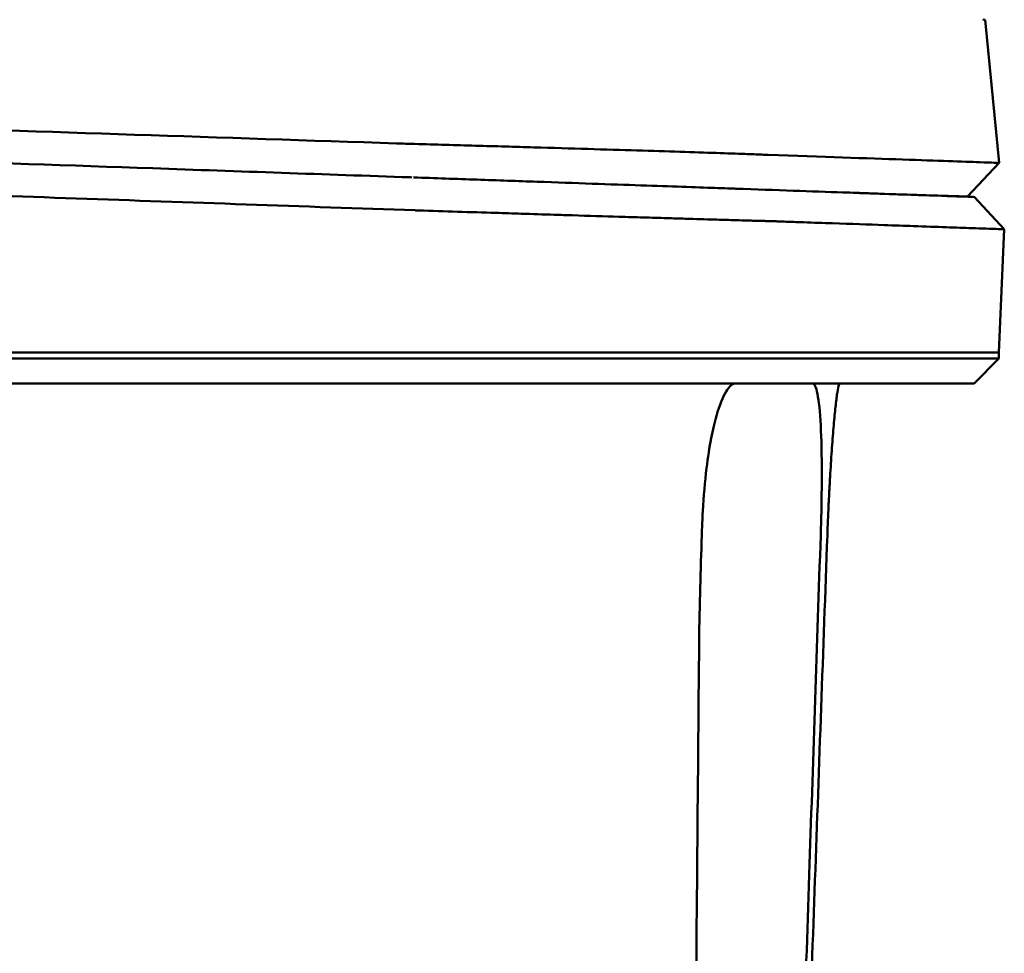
# Model space of a CAD drawing. Header units: millimetres. Extents: x 1382 to 5292, y 422 to 4300.
# Tile 29 of 32: x 4517 to 4549, y 4238 to 4268. Entities that reach past the tile are written whole.
import ezdxf

# ---------------------------------------------------------------- set-up
doc = ezdxf.new("R2010")
doc.units = ezdxf.units.MM
doc.header["$LTSCALE"] = 11.111111
doc.layers.add('Visible (ISO)', color=7, linetype='Continuous', lineweight=50)

msp = doc.modelspace()

# ---------------------------------------------------------------- linework, layer by layer
at = {"layer": 'Visible (ISO)'}
for p, q in [((4548.96, 4263.792), (4548.505, 4268.446)), ((4548.96, 4263.792), (4547.931, 4262.695)), ((4545.725, 4262.769), (4545.725, 4262.767)), ((4548.158, 4262.682), (4549.128, 4261.633)), ((4549.128, 4261.633), (4548.953, 4257.627)), ((4424.038, 4257.627), (4529.9, 4257.627)), ((4530.015, 4257.627), (4529.9, 4257.627)), ((4530.015, 4257.627), (4541.433, 4257.627)), ((4541.455, 4257.627), (4541.433, 4257.627)), ((4541.455, 4257.627), (4548.953, 4257.627)), ((4548.953, 4257.426), (4548.953, 4257.627)), ((4548.953, 4257.426), (4548.148, 4256.621))]:
    msp.add_line(p, q, dxfattribs=at)
for centre, major_axis, ratio, start_param, end_param in [((4295.119, 4277.094), (253.386, -8.647), 0.00001, 6.258061, 6.283066), ((4504.842, 4312.046), (138.775, -14.413), 0.328658, 4.924062, 4.928389), ((4526.112, 4263.775), (15.811, 0.221), 0.016115, 0.243121, 0.293644), ((4528.906, 4263.354), (-8.083, 0.282), 0.00001, 4.592904, 4.606032), ((4536.388, 4263.093), (4.758, -0.166), 0.00001, 0.465043, 0.474491), ((4530.016, 4262.251), (-0.561, 0.019), 0.006915, 1.503879, 1.703148), ((4536.852, 4263.227), (5.266, -1.23), 0.096782, 5.840838, 5.850038)]:
    msp.add_ellipse(centre, major_axis=major_axis, ratio=ratio, start_param=start_param, end_param=end_param, dxfattribs=at)
for points, knots in [([(4424.848, 4267.925), (4432.018, 4267.683), (4439.275, 4267.438), (4446.542, 4267.194), (4453.809, 4266.949), (4461.138, 4266.703), (4468.451, 4266.457), (4475.765, 4266.212), (4483.115, 4265.966), (4490.424, 4265.722), (4497.732, 4265.478), (4505.052, 4265.234), (4512.304, 4264.993), (4518.018, 4264.803), (4523.716, 4264.614), (4529.367, 4264.426)], [0, 0, 0, 0, 21.882576, 21.882576, 21.882576, 43.765152, 43.765152, 43.765152, 65.647729, 65.647729, 65.647729, 87.530305, 87.530305, 87.530305, 104.770272, 104.770272, 104.770272, 104.770272]), ([(4423.977, 4267.019), (4429.31, 4266.832), (4434.686, 4266.645), (4440.077, 4266.456), (4445.467, 4266.268), (4450.891, 4266.079), (4456.318, 4265.889), (4461.745, 4265.7), (4467.196, 4265.509), (4472.639, 4265.319), (4478.082, 4265.129), (4483.538, 4264.939), (4488.977, 4264.749), (4494.415, 4264.559), (4499.856, 4264.369), (4505.268, 4264.18), (4510.68, 4263.991), (4516.085, 4263.802), (4521.45, 4263.615), (4524.246, 4263.517), (4527.035, 4263.42), (4529.814, 4263.323)], [0, 0, 0, 0, 0.0163567, 0.0163567, 0.0163567, 0.0327134, 0.0327134, 0.0327134, 0.0490702, 0.0490702, 0.0490702, 0.0654269, 0.0654269, 0.0654269, 0.0817836, 0.0817836, 0.0817836, 0.0981403, 0.0981403, 0.0981403, 0.1066635, 0.1066635, 0.1066635, 0.1066635]), ([(4423.738, 4265.972), (4423.856, 4265.967), (4424.012, 4265.962), (4424.349, 4265.95), (4424.501, 4265.945), (4424.96, 4265.929), (4425.265, 4265.918), (4426.183, 4265.886), (4426.795, 4265.865), (4428.634, 4265.8), (4429.861, 4265.757), (4433.554, 4265.628), (4436.023, 4265.542), (4443.46, 4265.282), (4448.441, 4265.107), (4456.773, 4264.816), (4460.115, 4264.699), (4467.922, 4264.425), (4472.39, 4264.269), (4481.338, 4263.956), (4485.816, 4263.799), (4493.638, 4263.524), (4496.984, 4263.407), (4502.823, 4263.202), (4505.319, 4263.115), (4511.538, 4262.896), (4515.256, 4262.766), (4522.647, 4262.506), (4526.321, 4262.377), (4529.978, 4262.249)], [-10.713453, -10.713453, -10.713453, -10.713453, -10.657127, -10.657127, -10.610364, -10.610364, -10.516815, -10.516815, -10.329627, -10.329627, -9.954899, -9.954899, -9.204167, -9.204167, -7.698632, -7.698632, -6.693041, -6.693041, -5.351502, -5.351502, -4.007016, -4.007016, -3.000502, -3.000502, -2.247226, -2.247226, -1.120907, -1.120907, 0, 0, 0, 0]), ([(4529.958, 4264.407), (4530.63, 4264.389), (4531.298, 4264.37), (4531.944, 4264.351), (4532.589, 4264.333), (4533.225, 4264.315), (4533.833, 4264.297), (4534.441, 4264.279), (4535.033, 4264.262), (4535.592, 4264.245), (4536.15, 4264.228), (4536.687, 4264.212), (4537.185, 4264.197), (4537.684, 4264.181), (4538.155, 4264.167), (4538.584, 4264.153), (4539.014, 4264.139), (4539.41, 4264.126), (4539.762, 4264.114), (4540.114, 4264.102), (4540.429, 4264.091), (4540.697, 4264.082), (4540.906, 4264.074), (4541.09, 4264.067), (4541.245, 4264.061)], [0, 0, 0, 0, 1.921104, 1.921104, 1.921104, 3.842208, 3.842208, 3.842208, 5.763312, 5.763312, 5.763312, 7.684416, 7.684416, 7.684416, 9.60552, 9.60552, 9.60552, 11.526625, 11.526625, 11.526625, 13.447729, 13.447729, 13.447729, 14.949954, 14.949954, 14.949954, 14.949954]), ([(4541.457, 4264.051), (4543.219, 4263.99), (4544.679, 4263.94), (4545.823, 4263.9), (4546.967, 4263.861), (4547.802, 4263.832), (4548.32, 4263.814), (4548.746, 4263.799), (4548.96, 4263.792), (4548.96, 4263.792)], [0, 0, 0, 0, 21.882576, 21.882576, 21.882576, 43.765152, 43.765152, 43.765152, 61.766885, 61.766885, 61.766885, 61.766885]), ([(4529.92, 4263.319), (4530.621, 4263.294), (4531.319, 4263.27), (4531.99, 4263.247), (4532.66, 4263.223), (4533.318, 4263.2), (4533.942, 4263.179), (4534.565, 4263.157), (4535.169, 4263.136), (4535.731, 4263.116), (4536.293, 4263.096), (4536.826, 4263.078), (4537.313, 4263.061), (4537.801, 4263.044), (4538.252, 4263.028), (4538.653, 4263.014), (4539.054, 4263), (4539.413, 4262.987), (4539.717, 4262.977), (4539.87, 4262.972), (4540.011, 4262.967), (4540.138, 4262.962), (4540.202, 4262.96), (4540.263, 4262.958), (4540.32, 4262.956), (4540.377, 4262.954), (4540.431, 4262.952), (4540.482, 4262.95), (4540.502, 4262.949), (4540.521, 4262.949), (4540.54, 4262.948), (4540.559, 4262.947), (4540.577, 4262.947), (4540.595, 4262.946), (4540.604, 4262.946), (4540.612, 4262.946), (4540.621, 4262.945)], [0, 0, 0, 0, 0.00216284, 0.00216284, 0.00216284, 0.00432572, 0.00432572, 0.00432572, 0.0064886, 0.0064886, 0.0064886, 0.00865148, 0.00865148, 0.00865148, 0.01081436, 0.01081436, 0.01081436, 0.01297724, 0.01297724, 0.01297724, 0.01405868, 0.01405868, 0.01405868, 0.0145994, 0.0145994, 0.0145994, 0.01514012, 0.01514012, 0.01514012, 0.01535374, 0.01535374, 0.01535374, 0.01556736, 0.01556736, 0.01556736, 0.01567089, 0.01567089, 0.01567089, 0.01567089]), ([(4540.641, 4262.945), (4541.95, 4262.899), (4543.093, 4262.859), (4544.062, 4262.825), (4545.032, 4262.791), (4545.832, 4262.763), (4546.458, 4262.741), (4547.084, 4262.72), (4547.539, 4262.704), (4547.819, 4262.694), (4548.045, 4262.686), (4548.113, 4262.684), (4548.158, 4262.682)], [0, 0, 0, 0, 0.01635215, 0.01635215, 0.01635215, 0.03270429, 0.03270429, 0.03270429, 0.04905643, 0.04905643, 0.04905643, 0.06225952, 0.06225952, 0.06225952, 0.06225952]), ([(4544.004, 4262.827), (4544.287, 4262.818), (4544.555, 4262.809), (4544.807, 4262.8), (4545.946, 4262.762), (4546.778, 4262.734), (4547.294, 4262.717), (4547.718, 4262.703), (4547.846, 4262.698), (4547.931, 4262.695)], [17.040997, 17.040997, 17.040997, 17.040997, 21.882576, 21.882576, 21.882576, 43.765152, 43.765152, 43.765152, 61.766885, 61.766885, 61.766885, 61.766885]), ([(4530.09, 4262.245), (4530.514, 4262.231), (4530.934, 4262.218), (4531.773, 4262.191), (4532.19, 4262.178), (4532.879, 4262.157), (4533.153, 4262.148), (4533.789, 4262.128), (4534.147, 4262.117), (4534.698, 4262.1), (4534.897, 4262.094), (4535.619, 4262.071), (4536.123, 4262.056), (4536.879, 4262.033), (4537.147, 4262.024), (4537.663, 4262.009), (4537.913, 4262.002), (4538.362, 4261.988), (4538.564, 4261.982), (4539.097, 4261.966), (4539.412, 4261.957), (4539.917, 4261.942), (4540.119, 4261.936), (4540.444, 4261.927), (4540.575, 4261.923), (4540.789, 4261.917), (4540.875, 4261.915), (4541.018, 4261.911), (4541.077, 4261.91), (4541.174, 4261.907), (4541.215, 4261.906), (4541.311, 4261.903), (4541.366, 4261.902), (4541.468, 4261.899), (4541.516, 4261.898), (4541.56, 4261.897)], [-1.679207, -1.679207, -1.679207, -1.679207, -1.548784, -1.548784, -1.41563, -1.41563, -1.32558, -1.32558, -1.204178, -1.204178, -1.134257, -1.134257, -0.946443, -0.946443, -0.838704, -0.838704, -0.731055, -0.731055, -0.637098, -0.637098, -0.473724, -0.473724, -0.352581, -0.352581, -0.262746, -0.262746, -0.196047, -0.196047, -0.146434, -0.146434, -0.109476, -0.109476, -0.054468, -0.054468, 0, 0, 0, 0]), ([(4541.582, 4261.896), (4541.599, 4261.896), (4541.621, 4261.895), (4541.669, 4261.893), (4541.691, 4261.893), (4541.756, 4261.89), (4541.8, 4261.889), (4541.929, 4261.884), (4542.015, 4261.881), (4542.269, 4261.872), (4542.436, 4261.866), (4542.927, 4261.849), (4543.242, 4261.838), (4544.152, 4261.807), (4544.71, 4261.787), (4545.558, 4261.757), (4545.875, 4261.746), (4546.564, 4261.722), (4546.919, 4261.71), (4547.55, 4261.688), (4547.827, 4261.678), (4548.418, 4261.657), (4548.685, 4261.648), (4548.951, 4261.639), (4549.017, 4261.637), (4549.106, 4261.634), (4549.128, 4261.633), (4549.128, 4261.633)], [-6.255822, -6.255822, -6.255822, -6.255822, -6.222837, -6.222837, -6.195433, -6.195433, -6.140619, -6.140619, -6.030972, -6.030972, -5.8116, -5.8116, -5.372567, -5.372567, -4.493566, -4.493566, -3.9071, -3.9071, -3.124844, -3.124844, -2.342742, -2.342742, -1.17034, -1.17034, -0.584842, -0.584842, 0, 0, 0, 0]), ([(4541.455, 4257.426), (4541.385, 4257.426), (4541.314, 4257.426), (4541.06, 4257.426), (4540.94, 4257.426), (4540.722, 4257.426), (4540.63, 4257.426), (4540.415, 4257.426), (4540.289, 4257.426), (4539.975, 4257.426), (4539.781, 4257.426), (4539.489, 4257.426), (4539.403, 4257.426), (4538.984, 4257.426), (4538.624, 4257.427), (4538.106, 4257.426), (4537.972, 4257.426), (4537.616, 4257.426), (4537.39, 4257.426), (4536.98, 4257.426), (4536.798, 4257.426), (4536.066, 4257.426), (4535.487, 4257.427), (4534.715, 4257.426), (4534.549, 4257.426), (4534.152, 4257.426), (4533.92, 4257.426), (4533.332, 4257.426), (4532.973, 4257.426), (4532.295, 4257.426), (4531.979, 4257.426), (4531.451, 4257.426), (4531.242, 4257.426), (4530.001, 4257.426), (4528.157, 4257.426), (4525.053, 4257.426), (4522.993, 4257.426), (4518.176, 4257.426), (4515.415, 4257.426), (4511.068, 4257.426), (4509.484, 4257.426), (4506.089, 4257.426), (4504.276, 4257.426), (4500.388, 4257.426), (4498.311, 4257.426), (4493.869, 4257.426), (4491.503, 4257.426), (4486.423, 4257.426), (4483.709, 4257.426), (4477.895, 4257.426), (4474.796, 4257.426), (4470.045, 4257.426), (4468.391, 4257.426), (4462.977, 4257.426), (4459.22, 4257.426), (4453.464, 4257.426), (4451.461, 4257.426), (4447.321, 4257.426), (4445.184, 4257.426), (4440.787, 4257.426), (4438.526, 4257.426), (4435.106, 4257.426), (4433.943, 4257.426), (4430.295, 4257.426), (4427.814, 4257.426), (4423.45, 4257.426), (4422.422, 4257.426), (4420.384, 4257.426), (4419.988, 4257.426), (4418.923, 4257.426), (4418.277, 4257.427), (4417.544, 4257.426), (4417.422, 4257.426), (4416.974, 4257.426), (4416.66, 4257.426), (4416.082, 4257.426), (4415.815, 4257.426), (4415.275, 4257.426), (4415.004, 4257.427), (4414.61, 4257.426), (4414.475, 4257.426), (4414.261, 4257.426), (4414.18, 4257.426), (4413.869, 4257.426), (4413.656, 4257.426), (4412.906, 4257.426), (4412.647, 4257.426), (4411.689, 4257.426), (4411.121, 4257.426), (4410.092, 4257.426), (4409.627, 4257.426), (4408.389, 4257.426), (4407.7, 4257.426), (4406.876, 4257.426), (4406.648, 4257.426), (4406.25, 4257.426), (4406.078, 4257.426), (4405.782, 4257.426), (4405.656, 4257.426), (4405.215, 4257.426), (4405.048, 4257.426), (4405.048, 4257.426)], [0.000001, 0.000001, 0.000001, 0.000001, 0.08808, 0.08808, 0.153158, 0.153158, 0.19567, 0.19567, 0.24803, 0.24803, 0.3189, 0.3189, 0.34781, 0.34781, 0.455565, 0.455565, 0.492277, 0.492277, 0.550462, 0.550462, 0.594927, 0.594927, 0.725708, 0.725708, 0.761138, 0.761138, 0.809194, 0.809194, 0.881386, 0.881386, 0.94288, 0.94288, 0.982933, 0.982933, 1.178377, 1.178377, 1.561095, 1.561095, 2.071598, 2.071598, 2.3634, 2.3634, 2.696721, 2.696721, 3.077716, 3.077716, 3.511094, 3.511094, 4.007579, 4.007579, 4.574154, 4.574154, 4.876595, 4.876595, 5.564765, 5.564765, 5.932572, 5.932572, 6.325903, 6.325903, 6.743379, 6.743379, 6.95885, 6.95885, 7.419977, 7.419977, 7.772548, 7.772548, 7.860065, 7.860065, 8.013404, 8.013404, 8.044696, 8.044696, 8.129241, 8.129241, 8.207227, 8.207227, 8.295262, 8.295262, 8.343772, 8.343772, 8.375028, 8.375028, 8.466558, 8.466558, 8.730895, 8.730895, 9.185451, 9.185451, 9.611775, 9.611775, 10.40917, 10.40917, 10.758818, 10.758818, 11.085965, 11.085965, 11.393306, 11.393306, 12.337982, 12.337982, 12.337982, 12.337982]), ([(4548.953, 4257.426), (4548.953, 4257.426), (4548.945, 4257.426), (4548.893, 4257.426), (4548.823, 4257.426), (4548.537, 4257.426), (4548.249, 4257.426), (4547.706, 4257.426), (4547.543, 4257.426), (4547.054, 4257.426), (4546.698, 4257.426), (4545.693, 4257.426), (4544.987, 4257.426), (4543.373, 4257.426), (4542.464, 4257.426), (4541.455, 4257.426)], [12.055708, 12.055708, 12.055708, 12.055708, 12.251527, 12.251527, 12.644845, 12.644845, 13.333545, 13.333545, 13.591652, 13.591652, 14.043256, 14.043256, 14.721038, 14.721038, 15.399535, 15.399535, 15.399535, 15.399535]), ([(4540.674, 4256.621), (4540.669, 4256.621), (4540.665, 4256.621), (4540.661, 4256.621), (4540.658, 4256.621), (4540.655, 4256.621), (4540.652, 4256.621), (4540.643, 4256.621), (4540.635, 4256.621), (4540.626, 4256.621), (4540.618, 4256.621), (4540.609, 4256.621), (4540.601, 4256.621), (4540.583, 4256.621), (4540.564, 4256.621), (4540.545, 4256.621), (4540.526, 4256.621), (4540.506, 4256.621), (4540.486, 4256.621), (4540.435, 4256.621), (4540.381, 4256.621), (4540.323, 4256.621), (4540.266, 4256.621), (4540.204, 4256.621), (4540.14, 4256.621), (4540.012, 4256.621), (4539.87, 4256.621), (4539.717, 4256.621), (4539.41, 4256.621), (4539.049, 4256.621), (4538.647, 4256.621), (4538.244, 4256.621), (4537.791, 4256.621), (4537.302, 4256.621), (4536.813, 4256.621), (4536.277, 4256.621), (4535.714, 4256.621), (4535.15, 4256.621), (4534.545, 4256.621), (4533.92, 4256.621), (4533.295, 4256.621), (4532.635, 4256.621), (4531.964, 4256.621), (4531.628, 4256.621), (4531.283, 4256.621), (4530.939, 4256.621), (4530.766, 4256.621), (4530.591, 4256.621), (4530.417, 4256.621), (4530.33, 4256.621), (4530.242, 4256.621), (4530.154, 4256.621), (4530.111, 4256.621), (4530.066, 4256.621), (4530.022, 4256.621), (4530.001, 4256.621), (4529.978, 4256.621), (4529.956, 4256.621), (4529.935, 4256.621), (4529.912, 4256.621), (4529.89, 4256.621), (4529.878, 4256.621), (4529.866, 4256.621), (4529.854, 4256.621), (4529.833, 4256.621), (4529.812, 4256.621), (4529.79, 4256.621), (4529.769, 4256.621), (4529.748, 4256.621), (4529.727, 4256.621), (4529.685, 4256.621), (4529.643, 4256.621), (4529.6, 4256.621), (4529.516, 4256.621), (4529.431, 4256.621), (4529.347, 4256.621), (4529.178, 4256.621), (4529.009, 4256.621), (4528.84, 4256.621), (4528.501, 4256.621), (4528.163, 4256.621), (4527.824, 4256.621), (4527.148, 4256.621), (4526.47, 4256.621), (4525.792, 4256.621), (4524.436, 4256.621), (4523.078, 4256.621), (4521.718, 4256.621), (4519.034, 4256.621), (4516.338, 4256.621), (4513.641, 4256.621), (4510.943, 4256.621), (4508.235, 4256.621), (4505.528, 4256.621), (4500.113, 4256.621), (4494.669, 4256.621), (4489.227, 4256.621), (4483.786, 4256.621), (4478.326, 4256.621), (4472.88, 4256.621), (4467.433, 4256.621), (4461.979, 4256.621), (4456.548, 4256.621), (4451.118, 4256.621), (4445.69, 4256.621), (4440.296, 4256.621), (4437.599, 4256.621), (4434.902, 4256.621), (4432.219, 4256.621), (4430.877, 4256.621), (4429.534, 4256.621), (4428.196, 4256.621), (4427.527, 4256.621), (4426.857, 4256.621), (4426.189, 4256.621), (4425.854, 4256.621), (4425.52, 4256.621), (4425.186, 4256.621), (4425.019, 4256.621), (4424.852, 4256.621), (4424.685, 4256.621), (4424.602, 4256.621), (4424.518, 4256.621), (4424.435, 4256.621), (4424.393, 4256.621), (4424.351, 4256.621), (4424.31, 4256.621), (4424.289, 4256.621), (4424.268, 4256.621), (4424.247, 4256.621), (4424.226, 4256.621), (4424.205, 4256.621), (4424.184, 4256.621), (4424.172, 4256.621), (4424.16, 4256.621), (4424.148, 4256.621), (4424.114, 4256.621), (4424.08, 4256.621), (4424.047, 4256.621), (4424.013, 4256.621), (4423.979, 4256.621), (4423.946, 4256.621), (4423.877, 4256.621), (4423.808, 4256.621), (4423.739, 4256.621), (4423.67, 4256.621), (4423.601, 4256.621), (4423.532, 4256.621), (4423.358, 4256.621), (4423.183, 4256.621), (4423.011, 4256.621), (4422.839, 4256.621), (4422.666, 4256.621), (4422.496, 4256.621), (4422.156, 4256.621), (4421.816, 4256.621), (4421.486, 4256.621), (4420.826, 4256.621), (4420.179, 4256.621), (4419.57, 4256.621), (4418.96, 4256.621), (4418.373, 4256.621), (4417.829, 4256.621), (4417.285, 4256.621), (4416.77, 4256.621), (4416.304, 4256.621), (4415.838, 4256.621), (4415.409, 4256.621), (4415.032, 4256.621), (4414.655, 4256.621), (4414.321, 4256.621), (4414.043, 4256.621), (4413.903, 4256.621), (4413.775, 4256.621), (4413.661, 4256.621), (4413.605, 4256.621), (4413.55, 4256.621), (4413.5, 4256.621), (4413.475, 4256.621), (4413.451, 4256.621), (4413.427, 4256.621), (4413.415, 4256.621), (4413.404, 4256.621), (4413.393, 4256.621), (4413.387, 4256.621), (4413.381, 4256.621), (4413.376, 4256.621), (4413.37, 4256.621), (4413.365, 4256.621), (4413.359, 4256.621), (4413.356, 4256.621), (4413.353, 4256.621), (4413.35, 4256.621), (4413.345, 4256.621), (4413.34, 4256.621), (4413.335, 4256.621), (4413.33, 4256.621), (4413.325, 4256.621), (4413.319, 4256.621), (4413.309, 4256.621), (4413.299, 4256.621), (4413.289, 4256.621), (4413.269, 4256.621), (4413.248, 4256.621), (4413.228, 4256.621), (4413.187, 4256.621), (4413.147, 4256.621), (4413.107, 4256.621), (4413.022, 4256.621), (4412.938, 4256.621), (4412.855, 4256.621), (4412.772, 4256.621), (4412.689, 4256.621), (4412.607, 4256.621), (4412.469, 4256.621), (4412.333, 4256.621), (4412.199, 4256.621), (4412.066, 4256.621), (4411.934, 4256.621), (4411.804, 4256.621), (4411.545, 4256.621), (4411.294, 4256.621), (4411.051, 4256.621), (4410.505, 4256.621), (4410.001, 4256.621), (4409.541, 4256.621), (4409.081, 4256.621), (4408.662, 4256.621), (4408.288, 4256.621), (4407.539, 4256.621), (4406.961, 4256.621), (4406.557, 4256.621), (4406.356, 4256.621), (4406.197, 4256.621), (4406.082, 4256.621), (4405.967, 4256.621), (4405.895, 4256.621), (4405.867, 4256.621), (4405.858, 4256.621), (4405.855, 4256.621), (4405.853, 4256.621)], [0, 0, 0, 0, 0.0000548, 0.0000548, 0.0000548, 0.0000924, 0.0000924, 0.0000924, 0.0001964, 0.0001964, 0.0001964, 0.0003004, 0.0003004, 0.0003004, 0.0005145, 0.0005145, 0.0005145, 0.0007285, 0.0007285, 0.0007285, 0.0012703, 0.0012703, 0.0012703, 0.0018122, 0.0018122, 0.0018122, 0.0028958, 0.0028958, 0.0028958, 0.0050631, 0.0050631, 0.0050631, 0.0072304, 0.0072304, 0.0072304, 0.0093976, 0.0093976, 0.0093976, 0.0115649, 0.0115649, 0.0115649, 0.0137322, 0.0137322, 0.0137322, 0.0148158, 0.0148158, 0.0148158, 0.0153577, 0.0153577, 0.0153577, 0.0156286, 0.0156286, 0.0156286, 0.015764, 0.015764, 0.015764, 0.0158318, 0.0158318, 0.0158318, 0.0158995, 0.0158995, 0.0158995, 0.0159371, 0.0159371, 0.0159371, 0.0160022, 0.0160022, 0.0160022, 0.0160673, 0.0160673, 0.0160673, 0.0161976, 0.0161976, 0.0161976, 0.0164581, 0.0164581, 0.0164581, 0.0169792, 0.0169792, 0.0169792, 0.0180214, 0.0180214, 0.0180214, 0.0201057, 0.0201057, 0.0201057, 0.0242743, 0.0242743, 0.0242743, 0.0325031, 0.0325031, 0.0325031, 0.040732, 0.040732, 0.040732, 0.0571898, 0.0571898, 0.0571898, 0.0736476, 0.0736476, 0.0736476, 0.0901053, 0.0901053, 0.0901053, 0.1065631, 0.1065631, 0.1065631, 0.114792, 0.114792, 0.114792, 0.1189064, 0.1189064, 0.1189064, 0.1209637, 0.1209637, 0.1209637, 0.1219923, 0.1219923, 0.1219923, 0.1225066, 0.1225066, 0.1225066, 0.1227637, 0.1227637, 0.1227637, 0.1228923, 0.1228923, 0.1228923, 0.1229566, 0.1229566, 0.1229566, 0.1230209, 0.1230209, 0.1230209, 0.1230585, 0.1230585, 0.1230585, 0.1231625, 0.1231625, 0.1231625, 0.1232665, 0.1232665, 0.1232665, 0.1234806, 0.1234806, 0.1234806, 0.1236946, 0.1236946, 0.1236946, 0.1242364, 0.1242364, 0.1242364, 0.1247783, 0.1247783, 0.1247783, 0.1258619, 0.1258619, 0.1258619, 0.1280292, 0.1280292, 0.1280292, 0.1301965, 0.1301965, 0.1301965, 0.1323637, 0.1323637, 0.1323637, 0.134531, 0.134531, 0.134531, 0.1366983, 0.1366983, 0.1366983, 0.1377819, 0.1377819, 0.1377819, 0.1383238, 0.1383238, 0.1383238, 0.1385947, 0.1385947, 0.1385947, 0.1387301, 0.1387301, 0.1387301, 0.1387979, 0.1387979, 0.1387979, 0.1388656, 0.1388656, 0.1388656, 0.1389032, 0.1389032, 0.1389032, 0.1389675, 0.1389675, 0.1389675, 0.1390318, 0.1390318, 0.1390318, 0.1391605, 0.1391605, 0.1391605, 0.1394178, 0.1394178, 0.1394178, 0.1399325, 0.1399325, 0.1399325, 0.1410162, 0.1410162, 0.1410162, 0.1420998, 0.1420998, 0.1420998, 0.1439285, 0.1439285, 0.1439285, 0.1457571, 0.1457571, 0.1457571, 0.1494144, 0.1494144, 0.1494144, 0.1576433, 0.1576433, 0.1576433, 0.1658722, 0.1658722, 0.1658722, 0.1823299, 0.1823299, 0.1823299, 0.1905588, 0.1905588, 0.1905588, 0.1987877, 0.1987877, 0.1987877, 0.2014574, 0.2014574, 0.2014574, 0.2014574]), ([(4539.772, 4255.569), (4539.873, 4255.913), (4539.979, 4256.177), (4540.191, 4256.532), (4540.297, 4256.621), (4540.398, 4256.621)], [0.0000072, 0.0000072, 0.0000072, 0.0000072, 0.18051, 0.18051, 0.3616085, 0.3616085, 0.3616085, 0.3616085]), ([(4548.148, 4256.621), (4548.147, 4256.621), (4548.146, 4256.621), (4548.14, 4256.621), (4548.11, 4256.621), (4548.003, 4256.621), (4547.819, 4256.621), (4547.543, 4256.621), (4547.092, 4256.621), (4546.47, 4256.621), (4545.848, 4256.621), (4545.051, 4256.621), (4544.085, 4256.621), (4543.119, 4256.621), (4541.979, 4256.621), (4540.674, 4256.621)], [0.46442693, 0.46442693, 0.46442693, 0.46442693, 0.46653132, 0.46653132, 0.46653132, 0.47745159, 0.47745159, 0.47745159, 0.49383199, 0.49383199, 0.49383199, 0.51021238, 0.51021238, 0.51021238, 0.52659278, 0.52659278, 0.52659278, 0.52659278]), ([(4542.896, 4256.621), (4542.957, 4256.621), (4543.011, 4256.507), (4543.101, 4256.05), (4543.137, 4255.703), (4543.184, 4254.812), (4543.195, 4254.28), (4543.195, 4253.357), (4543.192, 4253.019), (4543.18, 4252.344), (4543.171, 4252.011), (4543.16, 4251.676)], [0, 0, 0, 0, 0.2022526, 0.2022526, 0.4090444, 0.4090444, 0.6109213, 0.6109213, 0.7189205, 0.7189205, 0.8198074, 0.8198074, 0.8198074, 0.8198074]), ([(4543.376, 4251.676), (4543.388, 4252.004), (4543.402, 4252.327), (4543.416, 4252.644), (4543.424, 4252.803), (4543.432, 4252.96), (4543.44, 4253.115), (4543.448, 4253.271), (4543.456, 4253.425), (4543.465, 4253.575), (4543.482, 4253.875), (4543.501, 4254.159), (4543.519, 4254.427), (4543.538, 4254.695), (4543.558, 4254.949), (4543.577, 4255.177), (4543.597, 4255.404), (4543.616, 4255.608), (4543.635, 4255.788), (4543.644, 4255.878), (4543.653, 4255.962), (4543.662, 4256.038), (4543.672, 4256.115), (4543.68, 4256.183), (4543.689, 4256.245), (4543.706, 4256.368), (4543.722, 4256.462), (4543.737, 4256.526), (4543.752, 4256.59), (4543.765, 4256.621), (4543.777, 4256.621)], [0, 0, 0, 0, 0.00097301, 0.00097301, 0.00097301, 0.001459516, 0.001459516, 0.001459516, 0.001946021, 0.001946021, 0.001946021, 0.002919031, 0.002919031, 0.002919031, 0.003892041, 0.003892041, 0.003892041, 0.004865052, 0.004865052, 0.004865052, 0.005351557, 0.005351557, 0.005351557, 0.005838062, 0.005838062, 0.005838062, 0.006811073, 0.006811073, 0.006811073, 0.007784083, 0.007784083, 0.007784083, 0.007784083]), ([(4539.294, 4251.675), (4539.297, 4251.791), (4539.3, 4251.894), (4539.315, 4252.216), (4539.321, 4252.341), (4539.356, 4252.951), (4539.397, 4253.421), (4539.494, 4254.215), (4539.544, 4254.542), (4539.653, 4255.115), (4539.711, 4255.36), (4539.772, 4255.569)], [-0.4690854, -0.4690854, -0.4690854, -0.4690854, -0.4101704, -0.4101704, -0.3722842, -0.3722842, -0.2256902, -0.2256902, -0.1092636, -0.1092636, 0, 0, 0, 0]), ([(4539.209, 4248.296), (4539.213, 4248.727), (4539.231, 4249.462), (4539.26, 4250.533), (4539.277, 4251.125), (4539.294, 4251.675)], [-0.3221562, -0.3221562, -0.3221562, -0.3221562, -0.1651172, -0.1651172, 0, 0, 0, 0]), ([(4543.16, 4251.676), (4543.039, 4248.113), (4542.919, 4244.549), (4542.799, 4240.986), (4542.673, 4237.249), (4542.546, 4233.512), (4542.42, 4229.774), (4542.294, 4226.037), (4542.168, 4222.299), (4542.041, 4218.562)], [0, 0, 0, 0, 0.01069712, 0.01069712, 0.01069712, 0.02191761, 0.02191761, 0.02191761, 0.03313809, 0.03313809, 0.03313809, 0.03313809]), ([(4542.187, 4218.562), (4542.315, 4222.125), (4542.443, 4225.688), (4542.571, 4229.251), (4542.705, 4232.988), (4542.84, 4236.726), (4542.974, 4240.463), (4543.108, 4244.201), (4543.242, 4247.938), (4543.376, 4251.676)], [0, 0, 0, 0, 0.01069712, 0.01069712, 0.01069712, 0.02191844, 0.02191844, 0.02191844, 0.03313976, 0.03313976, 0.03313976, 0.03313976]), ([(4538.95, 4218.562), (4538.993, 4223.509), (4539.036, 4228.47), (4539.122, 4238.375), (4539.166, 4243.339), (4539.209, 4248.296)], [0.000001, 0.000001, 0.000001, 0.000001, 1.501723, 1.501723, 3.003666, 3.003666, 3.003666, 3.003666])]:
    msp.add_open_spline(points, degree=3, knots=knots, dxfattribs=at)

doc.saveas('drawing.dxf')
